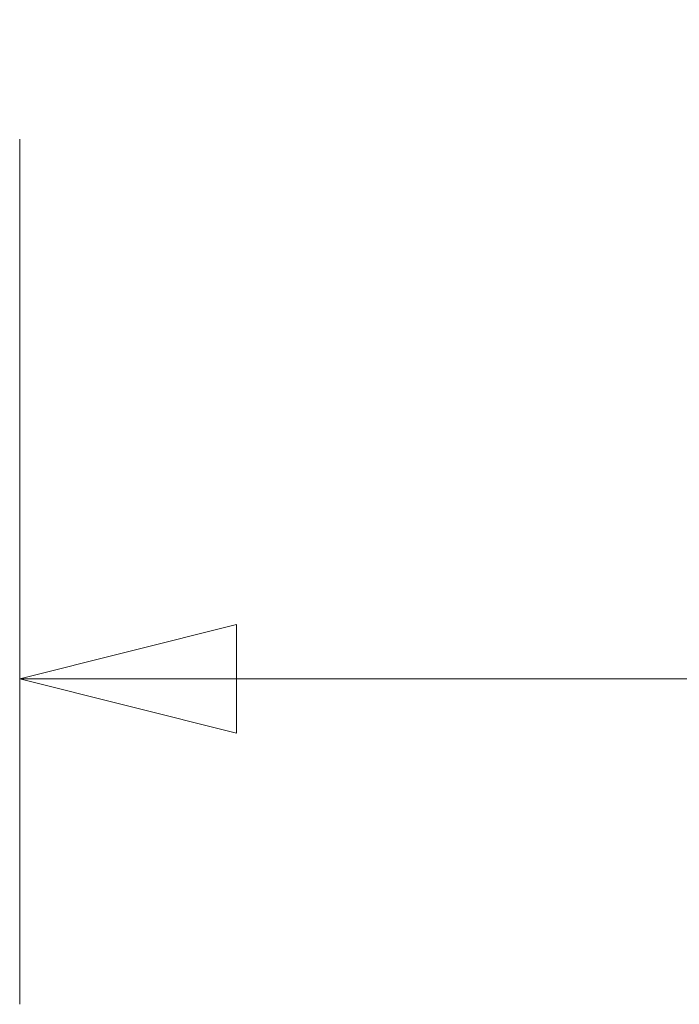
# Model space of a CAD drawing. Header units: inches. Extents: x 0 to 110, y 2 to 70.
# Tile 82 of 129: x 81.53 to 82.76, y 24.56 to 26.4. Entities that reach past the tile are written whole.
import ezdxf

# ---------------------------------------------------------------- set-up
doc = ezdxf.new("R2010")
doc.units = ezdxf.units.IN
doc.header["$LTSCALE"] = 3.25
doc.header["$MEASUREMENT"] = 0
doc.layers.add('Dimension (ANSI)', color=7, linetype='Continuous', lineweight=9)
doc.styles.add('Note Text (ANSI)', font='arial.ttf')
doc.dimstyles.new('.XXX', dxfattribs={"dimscale": 3.25, "dimtxt": 0.095, "dimasz": 0.125, "dimexe": 0.1875, "dimexo": 0.125, "dimgap": 0.0625, "dimtad": 0, "dimtih": 1, "dimtoh": 1, "dimdec": 3, "dimrnd": 1e-08, "dimzin": 0, "dimdsep": 46, "dimtxsty": 'Note Text (ANSI)', "dimblk": 'Filled-1', "dimcen": 0.09, "dimdle": 0.45, "dimclrd": 256, "dimclre": 256, "dimclrt": 256, "dimadec": 0, "dimazin": 1, "dimtfac": 1.263158, "dimtofl": 0, "dimtmove": 0, "dimatfit": 3, "dimfxl": 1, "dimtolj": 1, "dimtzin": 4, "dimlwd": -1, "dimlwe": -1, "dimarcsym": 0})

# ---------------------------------------------------------------- blocks, each defined once
blk = doc.blocks.new('Filled-1')
at = {"color": 0}
for p, q in [((0, 0), (-1, 0.25)), ((-1, 0.25), (-1, -0.25)), ((-1, 0), (0, 0)), ((-1, -0.25), (0, 0))]:
    blk.add_line(p, q, dxfattribs=at)
at = {"color": 0, "flags": 128}
blk.add_lwpolyline([(-1, -0.25), (0, 0), (-1, 0.25), (-1, -0.25)], dxfattribs=at)
at = {"color": 0}
blk.add_solid([(-1, -0.25), (0, 0), (-1, 0.25), (-1, -0.25)], dxfattribs=at)
blk = doc.blocks.new('*D59')
at = {"layer": 'Defpoints', "color": 0, "transparency": 16777216}
for p in [(89.1507, 27.0561), (81.5257, 26.5873), (89.1507, 25.1706)]:
    blk.add_point(p, dxfattribs=at)
at = {"layer": 'Dimension (ANSI)', "transparency": 16777216}
for p, q in [((89.1507, 26.6498), (89.1507, 24.5612)), ((81.5257, 26.1811), (81.5257, 24.5612)), ((81.9319, 25.1706), (84.7353, 25.1706)), ((88.7444, 25.1706), (85.941, 25.1706))]:
    blk.add_line(p, q, dxfattribs=at)
at = {"layer": 'Dimension (ANSI)', "transparency": 16777216, "xscale": 0.40625, "yscale": 0.40625, "zscale": 0.40625, "rotation": 180}
blk.add_blockref('Filled-1', (81.5257, 25.1706), dxfattribs=at)
at = {"layer": 'Dimension (ANSI)', "transparency": 16777216, "xscale": 0.40625, "yscale": 0.40625, "zscale": 0.40625}
blk.add_blockref('Filled-1', (89.1507, 25.1706), dxfattribs=at)
at = {"layer": 'Dimension (ANSI)', "transparency": 16777216, "insert": (84.9385, 25.3284), "char_height": 0.30875, "attachment_point": 1, "style": 'Note Text (ANSI)'}
blk.add_mtext('\\A1;7.63', dxfattribs=at)

msp = doc.modelspace()

# ---------------------------------------------------------------- dimensions: what is measured, and where the dimension line sits
at = {"layer": 'Dimension (ANSI)'}
dim = msp.add_linear_dim(base=(89.1506850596, 25.1706155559), p1=(81.5256850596, 26.5873210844), p2=(89.1506850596, 27.0560786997), angle=180, dimstyle='.XXX', override={"dimgap": 0.0625, "dimtih": 0, "dimtoh": 0, "dimdec": 2, "dimtol": 0, "dimlim": 0, "dimtp": 0, "dimtm": 0, "dimtdec": 2, "dimatfit": 1}, dxfattribs=at)
dim.commit()
dim.dimension.update_dxf_attribs({"geometry": '*D59', "text_midpoint": (85.3381850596, 25.1706155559), "dimtype": 160})

doc.saveas('drawing.dxf')
